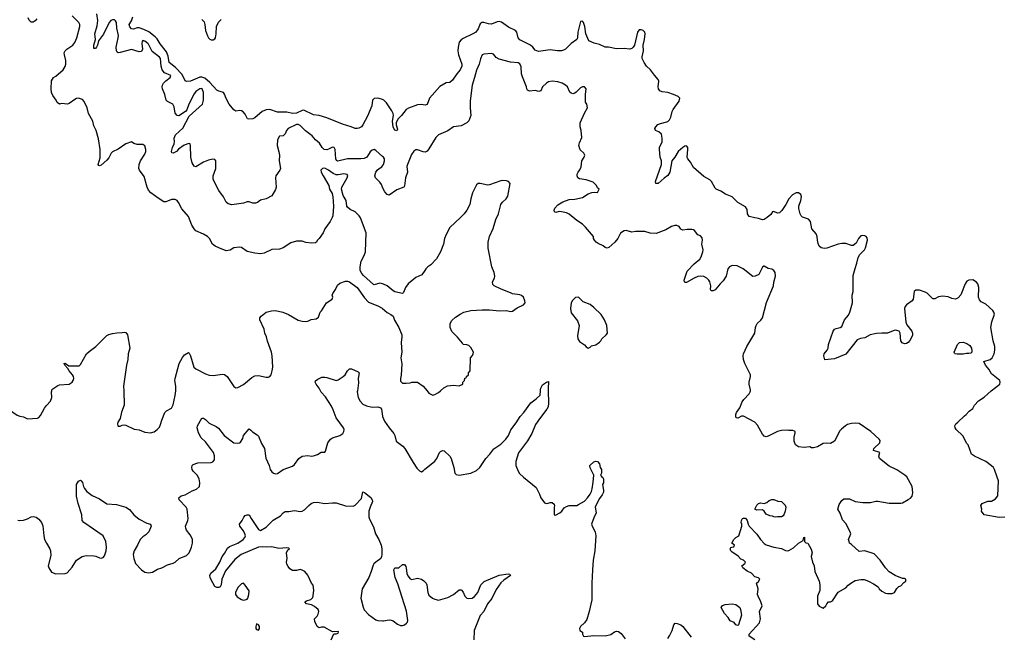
# Model space of a CAD drawing. Header units: inches. Extents: x 2293880 to 2522759, y 823965 to 1006879.
# Tile 142 of 256: x 2376169 to 2386564, y 947407 to 953921. Entities that reach past the tile are written whole.
import ezdxf

# ---------------------------------------------------------------- set-up
doc = ezdxf.new("R2010")
doc.units = ezdxf.units.IN
doc.header["$MEASUREMENT"] = 0
for name, color, linetype in [('C3974', 7, 'Continuous'), ('C3975', 7, 'Continuous'), ('C3984', 7, 'Continuous'), ('C3985', 7, 'Continuous')]:
    doc.layers.add(name, color=color, linetype=linetype)

msp = doc.modelspace()

# ---------------------------------------------------------------- linework, layer by layer
at = {"layer": 'C3974', "color": 5}
for points, elevation in [([(2376056, 950000), (2376037, 949963), (2376012, 949930), (2376050, 949806), (2376143, 949743), (2376170, 949731), (2376210, 949726), (2376250, 949706), (2376355, 949710), (2376370, 949719), (2376390, 949741), (2376430, 949818), (2376450, 949845), (2376495, 949890), (2376509, 949930), (2376504, 949990), (2376507, 950000)], 180), ([(2376150, 948635), (2376170, 948630), (2376210, 948634), (2376252, 948648), (2376290, 948668), (2376313, 948673), (2376344, 948664), (2376370, 948644), (2376398, 948610), (2376413, 948573), (2376422, 948470), (2376431, 948431), (2376450, 948390), (2376488, 948330), (2376494, 948310), (2376498, 948262), (2376471, 948151), (2376475, 948130), (2376505, 948085), (2376550, 948067), (2376650, 948070), (2376670, 948079), (2376722, 948138), (2376770, 948213), (2376829, 948250), (2376870, 948259), (2376950, 948256), (2376973, 948253), (2377010, 948235), (2377030, 948233), (2377050, 948240), (2377063, 948256), (2377082, 948310), (2377084, 948350), (2377079, 948410), (2377050, 948470), (2376847, 948610), (2376828, 948630), (2376823, 948690), (2376786, 948810), (2376770, 948886), (2376767, 948993), (2376770, 949012), (2376790, 949045), (2376810, 949058), (2376818, 949050), (2376830, 949032), (2376842, 948990), (2376853, 948970), (2376878, 948938), (2376933, 948893), (2377010, 948858), (2377090, 948806), (2377190, 948799), (2377290, 948770), (2377327, 948747), (2377373, 948690), (2377430, 948646), (2377510, 948604), (2377551, 948590), (2377556, 948570), (2377531, 948510), (2377502, 948478), (2377470, 948457), (2377442, 948430), (2377414, 948370), (2377377, 948310), (2377368, 948270), (2377373, 948230), (2377390, 948176), (2377456, 948110), (2377490, 948085), (2377510, 948080), (2377530, 948077), (2377570, 948084), (2377625, 948115), (2377670, 948130), (2377730, 948162), (2377790, 948179), (2377810, 948190), (2377852, 948228), (2377930, 948259), (2377958, 948290), (2377984, 948350), (2377994, 948390), (2377992, 948432), (2377970, 948478), (2377930, 948530), (2377922, 948550), (2377920, 948570), (2377944, 948630), (2377946, 948650), (2377937, 948750), (2377927, 948770), (2377853, 948850), (2377850, 948870), (2377875, 948890), (2377917, 948903), (2377990, 948944), (2378037, 948963), (2378066, 948990), (2378070, 949030), (2378063, 949070), (2378041, 949110), (2378001, 949150), (2377989, 949170), (2377985, 949190), (2377989, 949211), (2377999, 949221), (2378050, 949238), (2378190, 949242), (2378209, 949251), (2378225, 949270), (2378225, 949315), (2378216, 949350), (2378130, 949461), (2378084, 949504), (2378056, 949556), (2378042, 949610), (2378045, 949630), (2378090, 949710), (2378110, 949711), (2378130, 949698), (2378170, 949658), (2378244, 949624), (2378267, 949607), (2378326, 949530), (2378430, 949451), (2378472, 949448), (2378489, 949451), (2378501, 949459), (2378523, 949497), (2378533, 949530), (2378590, 949598), (2378610, 949585), (2378626, 949566), (2378677, 949537), (2378690, 949521), (2378723, 949443), (2378753, 949390), (2378768, 949290), (2378804, 949210), (2378813, 949170), (2378830, 949145), (2378850, 949131), (2378870, 949124), (2378890, 949127), (2378951, 949169), (2379050, 949205), (2379070, 949223), (2379116, 949284), (2379150, 949311), (2379210, 949317), (2379250, 949311), (2379270, 949312), (2379312, 949328), (2379350, 949351), (2379390, 949352), (2379397, 949363), (2379422, 949450), (2379450, 949488), (2379470, 949502), (2379550, 949528), (2379580, 949550), (2379591, 949570), (2379593, 949590), (2379588, 949610), (2379510, 949715), (2379479, 949799), (2379459, 949839), (2379396, 949936), (2379350, 949987), (2379344, 950000)], 160), ([(2377267, 950000), (2377271, 949849), (2377244, 949776), (2377231, 949709), (2377206, 949670), (2377201, 949650), (2377206, 949630), (2377210, 949626), (2377230, 949626), (2377250, 949638), (2377270, 949641), (2377290, 949636), (2377377, 949597), (2377430, 949588), (2377490, 949565), (2377550, 949558), (2377590, 949568), (2377619, 949590), (2377644, 949616), (2377657, 949643), (2377670, 949690), (2377701, 949770), (2377719, 949790), (2377770, 949818), (2377790, 949851), (2377811, 949951), (2377816, 950000)], 180), ([(2379735, 950000), (2379733, 949990), (2379741, 949930), (2379762, 949890), (2379790, 949861), (2379830, 949841), (2379890, 949829), (2379950, 949830), (2379970, 949825), (2379979, 949819), (2379987, 949807), (2380000, 949732)], 160), ([(2379458, 947370), (2379487, 947433), (2379510, 947434), (2379530, 947442), (2379533, 947453), (2379530, 947458), (2379470, 947455), (2379382, 947502), (2379355, 947505), (2379330, 947498), (2379308, 947510), (2379283, 947563), (2379281, 947590), (2379310, 947621), (2379319, 947641), (2379326, 947670), (2379321, 947690), (2379282, 947722), (2379250, 947738), (2379198, 947750), (2379178, 947770), (2379198, 947782), (2379243, 947797), (2379262, 947818), (2379267, 947833), (2379273, 947893), (2379266, 947946), (2379249, 947969), (2379210, 948053), (2379179, 948090), (2379150, 948107), (2379130, 948112), (2379090, 948101), (2379050, 948101), (2379020, 948120), (2379003, 948143), (2378990, 948170), (2378987, 948190), (2378992, 948230), (2378985, 948290), (2379001, 948319), (2379018, 948330), (2379010, 948338), (2378990, 948342), (2378904, 948336), (2378830, 948354), (2378771, 948349), (2378730, 948352), (2378690, 948350), (2378508, 948272), (2378440, 948220), (2378343, 948097), (2378304, 948010), (2378296, 947950), (2378284, 947930), (2378270, 947921), (2378250, 947922), (2378230, 947934), (2378185, 948010), (2378178, 948030), (2378177, 948050), (2378187, 948073), (2378241, 948119), (2378282, 948190), (2378305, 948250), (2378330, 948282), (2378361, 948339), (2378384, 948356), (2378470, 948390), (2378528, 948430), (2378546, 948450), (2378551, 948470), (2378546, 948490), (2378530, 948521), (2378492, 948570), (2378490, 948590), (2378516, 948630), (2378534, 948666), (2378550, 948683), (2378570, 948691), (2378591, 948691), (2378613, 948650), (2378690, 948535), (2378710, 948525), (2378770, 948560), (2378845, 948635), (2378921, 948679), (2378950, 948711), (2378970, 948725), (2379010, 948725), (2379070, 948735), (2379130, 948724), (2379150, 948729), (2379176, 948744), (2379221, 948790), (2379247, 948810), (2379270, 948820), (2379310, 948825), (2379390, 948810), (2379470, 948818), (2379510, 948816), (2379610, 948787), (2379690, 948781), (2379710, 948794), (2379776, 948864), (2379790, 948932), (2379810, 948926), (2379875, 948875), (2379890, 948850), (2379893, 948830), (2379868, 948772), (2379856, 948730), (2379854, 948670), (2379863, 948643), (2379905, 948565), (2379926, 948490), (2379960, 948430), (2379986, 948370), (2379992, 948330), (2379993, 948270), (2379990, 948250), (2379982, 948230), (2379929, 948190), (2379909, 948171), (2379902, 948158), (2379881, 948090), (2379854, 948030), (2379785, 947910), (2379772, 947810), (2379796, 947716), (2379807, 947687), (2379850, 947639), (2379930, 947580), (2379950, 947574), (2380000, 947571)], 140)]:
    msp.add_lwpolyline(points, dxfattribs=dict(at, elevation=elevation))
at = {"layer": 'C3974', "color": 5, "elevation": 160}
for points in [[(2378530, 947969), (2378510, 947961), (2378470, 947924), (2378448, 947870), (2378448, 947850), (2378464, 947824), (2378510, 947797), (2378530, 947790), (2378549, 947791), (2378570, 947801), (2378578, 947810), (2378589, 947849), (2378590, 947886), (2378549, 947949)], [(2378670, 947538), (2378661, 947510), (2378661, 947490), (2378670, 947478), (2378690, 947472), (2378702, 947490), (2378699, 947510), (2378690, 947528)]]:
    msp.add_lwpolyline(points, close=True, dxfattribs=at)
at = {"layer": 'C3975', "color": 5}
for points, elevation in [([(2380000, 952477), (2379930, 952538), (2379910, 952548), (2379890, 952544), (2379870, 952525), (2379835, 952470), (2379806, 952454), (2379770, 952450), (2379630, 952450), (2379528, 952428), (2379515, 952435), (2379505, 952450), (2379499, 952550), (2379490, 952571), (2379470, 952574), (2379430, 952552), (2379410, 952545), (2379384, 952550), (2379361, 952570), (2379335, 952615), (2379290, 952653), (2379255, 952695), (2379187, 952747), (2379130, 952802), (2379110, 952812), (2379090, 952812), (2379004, 952770), (2378987, 952750), (2378970, 952716), (2378950, 952693), (2378910, 952689), (2378890, 952650), (2378887, 952593), (2378906, 952526), (2378910, 952490), (2378908, 952430), (2378922, 952350), (2378916, 952330), (2378873, 952270), (2378868, 952250), (2378878, 952150), (2378870, 952126), (2378830, 952061), (2378770, 952029), (2378710, 952013), (2378679, 951990), (2378658, 951982), (2378630, 951982), (2378590, 951996), (2378570, 951998), (2378530, 951983), (2378410, 951964), (2378370, 951976), (2378350, 951994), (2378321, 952050), (2378270, 952116), (2378212, 952232), (2378211, 952270), (2378241, 952350), (2378238, 952390), (2378241, 952430), (2378230, 952443), (2378208, 952448), (2378162, 952438), (2378110, 952414), (2378030, 952366), (2378010, 952372), (2377990, 952409), (2377976, 952470), (2377972, 952592), (2377968, 952608), (2377954, 952614), (2377906, 952594), (2377847, 952553), (2377825, 952530), (2377790, 952510), (2377776, 952516), (2377770, 952529), (2377781, 952570), (2377798, 952610), (2377802, 952630), (2377800, 952670), (2377815, 952705), (2377890, 952775), (2377958, 952901), (2378099, 953030), (2378111, 953070), (2378108, 953150), (2378096, 953190), (2378090, 953194), (2378070, 953192), (2378030, 953162), (2378010, 953136), (2377954, 953030), (2377932, 952968), (2377919, 952950), (2377850, 952905), (2377830, 952909), (2377810, 952935), (2377801, 953001), (2377787, 953027), (2377730, 953057), (2377716, 953070), (2377702, 953130), (2377678, 953190), (2377674, 953210), (2377677, 953230), (2377688, 953250), (2377710, 953275), (2377757, 953310), (2377765, 953330), (2377699, 953359), (2377672, 953390), (2377661, 953430), (2377654, 953510), (2377646, 953526), (2377566, 953586), (2377530, 953661), (2377522, 953670), (2377490, 953695), (2377470, 953700), (2377460, 953690), (2377458, 953670), (2377465, 953610), (2377454, 953586), (2377430, 953582), (2377350, 953606), (2377230, 953575), (2377210, 953572), (2377199, 953579), (2377190, 953593), (2377186, 953630), (2377210, 953730), (2377212, 953752), (2377195, 953830), (2377191, 953891), (2377180, 953910), (2377170, 953919), (2377150, 953919), (2377130, 953911), (2377112, 953890), (2377053, 953767), (2377001, 953699), (2376991, 953650), (2376980, 953630), (2376970, 953615), (2376950, 953615), (2376950, 953650), (2376970, 953710), (2376961, 953770), (2376985, 953855), (2376992, 953912), (2376983, 953983)], 160), ([(2376351, 953929), (2376333, 953907), (2376310, 953893), (2376290, 953894), (2376281, 953901), (2376270, 953914), (2376259, 953939)], 180), ([(2380000, 951129), (2379970, 951136), (2379910, 951121), (2379904, 951124), (2379799, 951219), (2379780, 951240), (2379764, 951270), (2379763, 951310), (2379773, 951370), (2379807, 951430), (2379821, 951470), (2379825, 951670), (2379767, 951827), (2379754, 951850), (2379710, 951890), (2379657, 951917), (2379630, 951939), (2379624, 951950), (2379614, 952010), (2379584, 952064), (2379567, 952130), (2379569, 952150), (2379627, 952250), (2379634, 952274), (2379625, 952285), (2379590, 952293), (2379530, 952281), (2379510, 952282), (2379477, 952297), (2379430, 952330), (2379390, 952351), (2379365, 952350), (2379348, 952332), (2379353, 952310), (2379373, 952270), (2379431, 952170), (2379441, 952130), (2379466, 952086), (2379476, 952050), (2379482, 951950), (2379473, 951850), (2379468, 951830), (2379447, 951790), (2379390, 951710), (2379371, 951669), (2379330, 951608), (2379311, 951589), (2379302, 951570), (2379290, 951562), (2379250, 951559), (2379190, 951566), (2379150, 951581), (2379090, 951581), (2379030, 951565), (2378950, 951510), (2378910, 951498), (2378830, 951492), (2378750, 951456), (2378710, 951446), (2378650, 951454), (2378570, 951472), (2378510, 951514), (2378490, 951517), (2378430, 951510), (2378390, 951487), (2378350, 951480), (2378270, 951510), (2378232, 951530), (2378203, 951550), (2378171, 951610), (2378150, 951630), (2378110, 951656), (2378030, 951690), (2378010, 951712), (2377986, 951750), (2377950, 951842), (2377882, 951922), (2377846, 951990), (2377830, 952012), (2377810, 952022), (2377770, 952022), (2377730, 952003), (2377710, 951997), (2377690, 951998), (2377630, 952035), (2377554, 952090), (2377530, 952121), (2377516, 952150), (2377483, 952263), (2377434, 952330), (2377425, 952350), (2377429, 952390), (2377445, 952430), (2377490, 952499), (2377502, 952530), (2377502, 952550), (2377490, 952589), (2377470, 952604), (2377410, 952604), (2377374, 952614), (2377350, 952629), (2377290, 952610), (2377210, 952552), (2377150, 952525), (2377133, 952510), (2377110, 952461), (2377090, 952436), (2377030, 952384), (2377010, 952378), (2377002, 952382), (2376998, 952390), (2377019, 952461), (2377020, 952550), (2377002, 952662), (2376976, 952750), (2376950, 952799), (2376941, 952850), (2376894, 952930), (2376880, 952990), (2376850, 953056), (2376830, 953076), (2376790, 953090), (2376770, 953087), (2376750, 953078), (2376690, 953036), (2376672, 953030), (2376610, 953034), (2376590, 953029), (2376566, 953046), (2376555, 953070), (2376519, 953119), (2376505, 953150), (2376501, 953190), (2376505, 953275), (2376525, 953310), (2376550, 953324), (2376629, 953391), (2376650, 953428), (2376655, 953450), (2376656, 953490), (2376640, 953550), (2376638, 953570), (2376648, 953590), (2376668, 953610), (2376728, 953652), (2376750, 953680), (2376773, 953730), (2376803, 953850), (2376802, 953870), (2376792, 953892), (2376721, 953961)], 180), ([(2380000, 953076), (2379990, 953081), (2379949, 953091), (2379911, 953089), (2379892, 953070), (2379885, 953010), (2379840, 952900), (2379792, 952810), (2379776, 952790), (2379750, 952774), (2379730, 952770), (2379710, 952771), (2379669, 952790), (2379576, 952816), (2379410, 952883), (2379330, 952908), (2379270, 952915), (2379170, 952966), (2379150, 952962), (2379090, 952933), (2379050, 952930), (2378990, 952943), (2378890, 952945), (2378810, 952971), (2378772, 952968), (2378730, 952950), (2378650, 952884), (2378630, 952873), (2378589, 952869), (2378575, 952875), (2378550, 952922), (2378529, 952949), (2378510, 952959), (2378490, 952961), (2378450, 952954), (2378430, 952969), (2378379, 953030), (2378347, 953087), (2378330, 953134), (2378319, 953150), (2378310, 953156), (2378270, 953164), (2378250, 953175), (2378176, 953256), (2378122, 953302), (2378090, 953315), (2378070, 953312), (2377972, 953272), (2377930, 953268), (2377915, 953275), (2377883, 953343), (2377815, 953415), (2377748, 953468), (2377735, 953535), (2377720, 953580), (2377650, 953666), (2377619, 953719), (2377600, 953740), (2377533, 953793), (2377478, 953818), (2377430, 953834), (2377410, 953835), (2377370, 953819), (2377350, 953823), (2377330, 953847), (2377326, 953870), (2377349, 953910), (2377362, 953950)], 140), ([(2378090, 953922), (2378117, 953897), (2378124, 953870), (2378130, 953805), (2378150, 953751), (2378162, 953730), (2378176, 953716), (2378190, 953707), (2378210, 953707), (2378230, 953720), (2378236, 953730), (2378244, 953770), (2378246, 953850), (2378267, 953893), (2378297, 953923)], 140), ([(2380000, 952153), (2379990, 952179), (2379970, 952206), (2379925, 952250), (2379918, 952270), (2379930, 952310), (2379942, 952330), (2379964, 952350), (2379993, 952367), (2380000, 952377)], 160), ([(2377816, 950000), (2377817, 950003), (2377817, 950050), (2377807, 950110), (2377809, 950130), (2377854, 950290), (2377887, 950353), (2377910, 950380), (2377950, 950405), (2377959, 950399), (2377973, 950370), (2378007, 950250), (2378030, 950233), (2378130, 950178), (2378170, 950167), (2378210, 950163), (2378310, 950176), (2378330, 950171), (2378359, 950150), (2378430, 950046), (2378450, 950031), (2378470, 950035), (2378530, 950067), (2378620, 950140), (2378650, 950157), (2378690, 950161), (2378770, 950143), (2378797, 950143), (2378810, 950151), (2378824, 950170), (2378835, 950210), (2378840, 950250), (2378835, 950370), (2378827, 950410), (2378785, 950525), (2378775, 950570), (2378757, 950610), (2378748, 950650), (2378704, 950750), (2378705, 950770), (2378717, 950790), (2378770, 950830), (2378826, 950846), (2378870, 950849), (2378946, 950830), (2379006, 950806), (2379110, 950748), (2379150, 950735), (2379190, 950731), (2379210, 950735), (2379247, 950753), (2379300, 950760), (2379322, 950778), (2379342, 950830), (2379356, 950844), (2379409, 950930), (2379469, 950970), (2379475, 950990), (2379469, 951010), (2379474, 951030), (2379502, 951070), (2379525, 951115), (2379550, 951138), (2379610, 951158), (2379630, 951158), (2379651, 951151), (2379732, 951090), (2379810, 950982), (2379850, 950938), (2379950, 950897), (2379994, 950874), (2380000, 950869)], 180), ([(2376507, 950000), (2376509, 950010), (2376518, 950022), (2376570, 950058), (2376590, 950065), (2376690, 950071), (2376722, 950090), (2376734, 950110), (2376739, 950130), (2376737, 950150), (2376725, 950170), (2376690, 950210), (2376677, 950237), (2376644, 950270), (2376638, 950290), (2376650, 950293), (2376686, 950266), (2376703, 950263), (2376795, 950265), (2376810, 950278), (2376873, 950390), (2376903, 950417), (2376973, 950467), (2377090, 950583), (2377110, 950595), (2377150, 950607), (2377194, 950614), (2377250, 950615), (2377270, 950621), (2377290, 950615), (2377307, 950590), (2377333, 950450), (2377313, 950390), (2377311, 950330), (2377296, 950270), (2377265, 950050), (2377267, 950000)], 180), ([(2379344, 950000), (2379330, 950030), (2379297, 950070), (2379289, 950091), (2379293, 950107), (2379315, 950125), (2379357, 950143), (2379390, 950144), (2379410, 950140), (2379510, 950110), (2379530, 950115), (2379585, 950150), (2379605, 950170), (2379630, 950211), (2379650, 950231), (2379671, 950231), (2379741, 950201), (2379751, 950191), (2379742, 950130), (2379746, 950086), (2379735, 950000)], 160)]:
    msp.add_lwpolyline(points, dxfattribs=dict(at, elevation=elevation))
at = {"layer": 'C3984', "color": 5}
for points, elevation in [([(2380000, 949732), (2380000, 949730), (2380019, 949679), (2380068, 949608), (2380119, 949550), (2380130, 949530), (2380145, 949470), (2380214, 949414), (2380234, 949390), (2380322, 949242), (2380363, 949183), (2380390, 949155), (2380410, 949146), (2380430, 949156), (2380446, 949174), (2380496, 949210), (2380550, 949257), (2380574, 949286), (2380602, 949350), (2380610, 949361), (2380631, 949371), (2380650, 949367), (2380710, 949310), (2380724, 949284), (2380752, 949190), (2380762, 949130), (2380776, 949116), (2380809, 949109), (2380930, 949130), (2380990, 949158), (2381028, 949190), (2381090, 949285), (2381134, 949330), (2381173, 949387), (2381250, 949438), (2381301, 949490), (2381328, 949530), (2381353, 949587), (2381410, 949662), (2381451, 949729), (2381490, 949773), (2381566, 949874), (2381623, 949917), (2381664, 949956), (2381666, 950000)], 160), ([(2380471, 950000), (2380490, 949976), (2380530, 949956), (2380550, 949961), (2380590, 949983), (2380610, 950000)], 180), ([(2381749, 950000), (2381753, 949870), (2381747, 949830), (2381735, 949805), (2381656, 949704), (2381616, 949644), (2381575, 949550), (2381530, 949472), (2381434, 949346), (2381406, 949254), (2381406, 949210), (2381430, 949151), (2381447, 949127), (2381487, 949087), (2381620, 948980), (2381657, 948910), (2381671, 948870), (2381710, 948818), (2381730, 948811), (2381748, 948812), (2381770, 948822), (2381790, 948822), (2381810, 948802), (2381816, 948790), (2381811, 948769), (2381812, 948692), (2381827, 948687), (2381870, 948711), (2381892, 948730), (2381917, 948763), (2381941, 948779), (2381970, 948789), (2382050, 948790), (2382070, 948798), (2382130, 948833), (2382164, 948870), (2382192, 948910), (2382204, 948936), (2382214, 948966), (2382224, 949036), (2382229, 949110), (2382190, 949186), (2382188, 949210), (2382229, 949251), (2382250, 949258), (2382270, 949252), (2382291, 949230), (2382298, 949190), (2382311, 949170), (2382311, 949129), (2382302, 949110), (2382310, 949094), (2382324, 949084), (2382331, 949070), (2382331, 949030), (2382323, 949010), (2382333, 948950), (2382331, 948930), (2382318, 948902), (2382290, 948862), (2382250, 948788), (2382245, 948770), (2382255, 948710), (2382230, 948658), (2382207, 948590), (2382213, 948570), (2382245, 948510), (2382253, 948470), (2382241, 948310), (2382222, 948210), (2382215, 948110), (2382208, 947970), (2382208, 947792), (2382182, 947670), (2382155, 947585), (2382132, 947548), (2382088, 947510), (2382078, 947490), (2382082, 947470), (2382112, 947450), (2382112, 947430), (2382122, 947410), (2382130, 947406), (2382230, 947415), (2382351, 947411), (2382410, 947426), (2382450, 947453), (2382470, 947460), (2382490, 947459), (2382518, 947438), (2382560, 947380)], 160), ([(2383929, 947370), (2383869, 947410), (2383869, 947430), (2383979, 947550), (2383989, 947590), (2383979, 947670), (2384008, 947730), (2383995, 947770), (2383964, 947830), (2383959, 947850), (2383967, 947910), (2383949, 947970), (2383970, 947986), (2383983, 948010), (2383970, 948025), (2383930, 948037), (2383894, 948074), (2383850, 948096), (2383804, 948130), (2383794, 948150), (2383825, 948175), (2383833, 948190), (2383809, 948210), (2383783, 948223), (2383753, 948253), (2383719, 948279), (2383690, 948295), (2383675, 948310), (2383669, 948330), (2383676, 948344), (2383686, 948350), (2383710, 948354), (2383714, 948370), (2383688, 948390), (2383709, 948430), (2383730, 948451), (2383762, 948470), (2383794, 948570), (2383793, 948590), (2383786, 948610), (2383789, 948631), (2383799, 948650), (2383810, 948656), (2383830, 948654), (2383842, 948642), (2383850, 948630), (2383861, 948590), (2383871, 948570), (2383950, 948485), (2383991, 948430), (2384030, 948387), (2384050, 948375), (2384130, 948347), (2384210, 948335), (2384254, 948314), (2384270, 948311), (2384290, 948315), (2384337, 948343), (2384390, 948391), (2384442, 948418), (2384448, 948450), (2384453, 948453), (2384454, 948410), (2384470, 948394), (2384491, 948391), (2384526, 948326), (2384536, 948290), (2384526, 948250), (2384539, 948190), (2384555, 948150), (2384563, 948090), (2384611, 947990), (2384618, 947950), (2384618, 947890), (2384592, 947830), (2384592, 947750), (2384610, 947725), (2384650, 947705), (2384678, 947730), (2384689, 947751), (2384709, 947771), (2384730, 947772), (2384750, 947782), (2384810, 947872), (2384890, 947918), (2384914, 947946), (2384942, 947970), (2384990, 947995), (2385050, 948007), (2385086, 948006), (2385131, 947991), (2385183, 947963), (2385231, 947931), (2385242, 947910), (2385270, 947885), (2385310, 947862), (2385330, 947858), (2385380, 947860), (2385406, 947870), (2385429, 947911), (2385450, 947932), (2385470, 947942), (2385503, 947977), (2385526, 947990), (2385526, 948010), (2385510, 948018), (2385490, 948018), (2385410, 948049), (2385349, 948089), (2385309, 948130), (2385253, 948210), (2385190, 948277), (2385090, 948309), (2385030, 948302), (2384950, 948378), (2384928, 948390), (2384927, 948407), (2384918, 948430), (2384942, 948490), (2384938, 948510), (2384890, 948598), (2384857, 948637), (2384830, 948708), (2384805, 948750), (2384821, 948799), (2384850, 948842), (2384870, 948858), (2384930, 948858), (2384990, 948831), (2385070, 948819), (2385150, 948821), (2385206, 948834), (2385230, 948835), (2385350, 948815), (2385470, 948814), (2385490, 948818), (2385550, 948851), (2385573, 948867), (2385591, 948889), (2385597, 948923), (2385592, 948990), (2385534, 949090), (2385513, 949110), (2385430, 949167), (2385350, 949206), (2385245, 949285), (2385238, 949310), (2385249, 949350), (2385183, 949370), (2385188, 949390), (2385250, 949450), (2385254, 949474), (2385242, 949490), (2385155, 949570), (2385030, 949654), (2384990, 949660), (2384950, 949655), (2384910, 949644), (2384889, 949631), (2384844, 949596), (2384825, 949575), (2384790, 949499), (2384770, 949469), (2384730, 949444), (2384690, 949449), (2384650, 949445), (2384590, 949409), (2384550, 949399), (2384530, 949399), (2384510, 949407), (2384450, 949401), (2384390, 949407), (2384359, 949430), (2384344, 949470), (2384344, 949510), (2384355, 949555), (2384355, 949570), (2384350, 949575), (2384330, 949581), (2384290, 949581), (2384270, 949586), (2384210, 949581), (2384168, 949572), (2384070, 949522), (2384050, 949516), (2384030, 949520), (2384010, 949542), (2383957, 949637), (2383929, 949669), (2383810, 949733), (2383789, 949731), (2383750, 949712), (2383736, 949716), (2383730, 949722), (2383730, 949750), (2383736, 949770), (2383770, 949822), (2383796, 949884), (2383815, 949910), (2383870, 949970), (2383882, 949990), (2383884, 950000)], 160), ([(2386570, 948666), (2386510, 948663), (2386353, 948690), (2386324, 948730), (2386325, 948750), (2386317, 948790), (2386329, 948810), (2386390, 948834), (2386430, 948836), (2386470, 948858), (2386494, 948890), (2386502, 949050), (2386489, 949089), (2386459, 949170), (2386449, 949190), (2386429, 949209), (2386370, 949253), (2386249, 949310), (2386219, 949330), (2386183, 949430), (2386170, 949445), (2386126, 949526), (2386057, 949590), (2386045, 949610), (2386043, 949630), (2386053, 949650), (2386073, 949670), (2386143, 949737), (2386162, 949750), (2386194, 949786), (2386230, 949812), (2386249, 949850), (2386290, 949894), (2386350, 949934), (2386389, 949970), (2386427, 950000)], 140), ([(2380000, 947571), (2380010, 947570), (2380070, 947580), (2380090, 947578), (2380110, 947570), (2380156, 947536), (2380190, 947522), (2380210, 947522), (2380230, 947530), (2380254, 947546), (2380262, 947558), (2380267, 947573), (2380254, 947674), (2380160, 947960), (2380132, 948030), (2380119, 948110), (2380130, 948132), (2380170, 948132), (2380210, 948165), (2380230, 948166), (2380244, 948144), (2380250, 948130), (2380255, 948070), (2380265, 948045), (2380290, 948015), (2380310, 948007), (2380370, 948023), (2380410, 948010), (2380434, 947994), (2380459, 947970), (2380467, 947950), (2380476, 947870), (2380490, 947843), (2380528, 947810), (2380550, 947798), (2380590, 947789), (2380690, 947817), (2380750, 947849), (2380810, 947898), (2380830, 947898), (2380834, 947894), (2380850, 947874), (2380869, 947830), (2380890, 947810), (2380910, 947805), (2380946, 947810), (2380970, 947828), (2381007, 947870), (2381039, 947950), (2381074, 947986), (2381230, 948054), (2381327, 948067), (2381345, 948065), (2381351, 948050), (2381281, 947999), (2381250, 947971), (2381198, 947902), (2381152, 947808), (2381107, 947750), (2381068, 947670), (2381030, 947627), (2380966, 947470), (2380964, 947370)], 140), ([(2383010, 947383), (2383030, 947411), (2383056, 947470), (2383074, 947530), (2383090, 947546), (2383110, 947543), (2383150, 947527), (2383170, 947510), (2383257, 947397)], 160)]:
    msp.add_lwpolyline(points, dxfattribs=dict(at, elevation=elevation))
at = {"layer": 'C3984', "color": 5, "elevation": 160}
for points in [[(2384150, 948664), (2384130, 948669), (2384117, 948677), (2384090, 948681), (2384050, 948699), (2384029, 948729), (2384010, 948744), (2383950, 948739), (2383929, 948750), (2383950, 948791), (2383970, 948811), (2383990, 948817), (2384030, 948811), (2384058, 948822), (2384080, 948840), (2384110, 948851), (2384130, 948851), (2384173, 948833), (2384210, 948832), (2384251, 948791), (2384258, 948770), (2384251, 948730), (2384238, 948690), (2384230, 948678), (2384210, 948669), (2384170, 948669)], [(2383750, 947522), (2383730, 947529), (2383713, 947553), (2383669, 947570), (2383647, 947607), (2383610, 947649), (2383575, 947710), (2383590, 947732), (2383616, 947744), (2383690, 947751), (2383730, 947742), (2383772, 947712), (2383780, 947690), (2383788, 947630), (2383756, 947530)]]:
    msp.add_lwpolyline(points, close=True, dxfattribs=at)
at = {"layer": 'C3985', "color": 5}
for points, elevation in [([(2386427, 950000), (2386515, 950070), (2386522, 950090), (2386518, 950110), (2386430, 950179), (2386399, 950230), (2386366, 950270), (2386348, 950310), (2386413, 950330), (2386437, 950350), (2386457, 950390), (2386464, 950430), (2386464, 950470), (2386445, 950530), (2386422, 950670), (2386432, 950728), (2386459, 950810), (2386455, 950830), (2386444, 950850), (2386370, 950915), (2386321, 950941), (2386302, 950962), (2386293, 950990), (2386296, 951090), (2386284, 951130), (2386270, 951147), (2386230, 951172), (2386190, 951170), (2386170, 951159), (2386150, 951132), (2386106, 951014), (2386077, 950983), (2386050, 950970), (2386010, 950976), (2385970, 950992), (2385910, 951000), (2385870, 950994), (2385830, 950971), (2385810, 950973), (2385750, 951032), (2385730, 951044), (2385670, 951063), (2385630, 951064), (2385611, 951049), (2385600, 950970), (2385590, 950950), (2385530, 950907), (2385518, 950890), (2385512, 950870), (2385524, 950724), (2385536, 950696), (2385587, 950630), (2385595, 950610), (2385594, 950586), (2385568, 950532), (2385550, 950509), (2385530, 950499), (2385510, 950497), (2385487, 950507), (2385473, 950530), (2385465, 950610), (2385454, 950630), (2385430, 950638), (2385410, 950640), (2385390, 950635), (2385330, 950610), (2385270, 950611), (2385214, 950606), (2385149, 950591), (2385090, 950560), (2385046, 950554), (2385010, 950538), (2384890, 950389), (2384770, 950339), (2384669, 950329), (2384657, 950370), (2384663, 950390), (2384693, 950430), (2384703, 950450), (2384709, 950491), (2384756, 950630), (2384770, 950650), (2384790, 950660), (2384831, 950669), (2384850, 950679), (2384876, 950750), (2384919, 950801), (2384932, 950830), (2384961, 950930), (2384957, 951010), (2384967, 951050), (2384970, 951218), (2384988, 951292), (2385008, 951350), (2385020, 951410), (2385040, 951440), (2385089, 951490), (2385099, 951510), (2385119, 951590), (2385115, 951615), (2385104, 951630), (2385090, 951638), (2385070, 951641), (2385050, 951636), (2385024, 951610), (2385000, 951560), (2384970, 951536), (2384950, 951536), (2384890, 951557), (2384850, 951558), (2384810, 951551), (2384690, 951508), (2384665, 951505), (2384629, 951510), (2384610, 951530), (2384598, 951558), (2384590, 951590), (2384588, 951630), (2384578, 951658), (2384532, 951712), (2384517, 951790), (2384495, 951815), (2384435, 951835), (2384420, 951850), (2384408, 951870), (2384395, 951925), (2384394, 951950), (2384415, 952010), (2384423, 952050), (2384415, 952075), (2384390, 952091), (2384365, 952090), (2384328, 952070), (2384290, 952029), (2384258, 951970), (2384216, 951904), (2384190, 951879), (2384170, 951877), (2384130, 951896), (2384118, 951890), (2384098, 951862), (2384062, 951830), (2384030, 951810), (2384010, 951807), (2383970, 951822), (2383930, 951826), (2383870, 951842), (2383853, 951870), (2383850, 951914), (2383830, 951944), (2383750, 951989), (2383690, 952050), (2383619, 952079), (2383570, 952110), (2383523, 952130), (2383510, 952141), (2383472, 952210), (2383455, 952230), (2383390, 952265), (2383281, 952361), (2383250, 952416), (2383221, 952450), (2383214, 952470), (2383224, 952550), (2383221, 952570), (2383210, 952589), (2383190, 952583), (2383170, 952569), (2383122, 952530), (2383086, 952470), (2383053, 952430), (2383031, 952310), (2383010, 952276), (2382972, 952248), (2382910, 952190), (2382884, 952190), (2382881, 952210), (2382943, 952390), (2382944, 952430), (2382932, 952470), (2382922, 952550), (2382924, 952570), (2382950, 952630), (2382950, 952670), (2382943, 952710), (2382916, 952736), (2382883, 952750), (2382874, 952770), (2382884, 952790), (2382907, 952813), (2382935, 952825), (2383000, 952840), (2383013, 952847), (2383030, 952864), (2383044, 952890), (2383059, 952950), (2383069, 952971), (2383130, 953059), (2383140, 953090), (2383121, 953110), (2383070, 953130), (2383010, 953150), (2382950, 953158), (2382926, 953170), (2382914, 953190), (2382910, 953210), (2382917, 953270), (2382911, 953290), (2382870, 953333), (2382830, 953390), (2382788, 953430), (2382760, 953470), (2382742, 953510), (2382741, 953530), (2382753, 953590), (2382750, 953650), (2382765, 953710), (2382771, 953770), (2382767, 953790), (2382750, 953805), (2382730, 953814), (2382710, 953812), (2382691, 953790), (2382659, 953650), (2382647, 953630), (2382630, 953618), (2382610, 953610), (2382550, 953618), (2382470, 953613), (2382386, 953630), (2382350, 953629), (2382290, 953659), (2382233, 953673), (2382176, 953696), (2382145, 953770), (2382135, 953850), (2382121, 953890), (2382110, 953904), (2382090, 953902), (2382063, 953790), (2382059, 953730), (2382051, 953710), (2381990, 953670), (2381930, 953610), (2381910, 953598), (2381888, 953592), (2381848, 953592), (2381770, 953601), (2381645, 953585), (2381610, 953599), (2381586, 953630), (2381560, 953650), (2381448, 953708), (2381431, 953730), (2381416, 953790), (2381405, 953805), (2381330, 953842), (2381255, 953895), (2381230, 953901), (2381210, 953898), (2381150, 953875), (2381117, 953877), (2381070, 953890), (2381047, 953890), (2381030, 953876), (2381010, 953825), (2380985, 953790), (2380954, 953770), (2380850, 953722), (2380830, 953708), (2380810, 953683), (2380797, 953630), (2380794, 953590), (2380801, 953550), (2380835, 953450), (2380836, 953430), (2380820, 953390), (2380783, 953350), (2380739, 953281), (2380710, 953256), (2380670, 953253), (2380606, 953214), (2380497, 953090), (2380470, 953025), (2380450, 953017), (2380406, 953026), (2380370, 953023), (2380274, 952986), (2380249, 952971), (2380200, 952910), (2380165, 952875), (2380151, 952850), (2380144, 952830), (2380144, 952810), (2380157, 952763), (2380150, 952748), (2380130, 952752), (2380110, 952784), (2380104, 952850), (2380114, 952910), (2380112, 952930), (2380099, 952959), (2380041, 953041), (2380012, 953070), (2380000, 953076)], 140), ([(2383884, 950000), (2383886, 950010), (2383870, 950070), (2383870, 950090), (2383886, 950150), (2383885, 950170), (2383823, 950290), (2383809, 950330), (2383806, 950370), (2383809, 950390), (2383846, 950470), (2383931, 950610), (2383938, 950670), (2383945, 950690), (2383956, 950710), (2383995, 950745), (2384010, 950770), (2384053, 950933), (2384127, 951110), (2384132, 951148), (2384149, 951210), (2384144, 951250), (2384130, 951273), (2384110, 951285), (2384070, 951294), (2384030, 951318), (2384024, 951316), (2384010, 951306), (2383971, 951230), (2383932, 951210), (2383910, 951209), (2383808, 951290), (2383742, 951322), (2383690, 951323), (2383664, 951310), (2383646, 951290), (2383626, 951210), (2383597, 951163), (2383563, 951130), (2383510, 951067), (2383490, 951056), (2383470, 951055), (2383463, 951070), (2383464, 951110), (2383454, 951150), (2383443, 951170), (2383423, 951190), (2383390, 951207), (2383352, 951212), (2383330, 951207), (2383289, 951191), (2383210, 951144), (2383190, 951146), (2383187, 951150), (2383185, 951170), (2383190, 951190), (2383216, 951264), (2383290, 951342), (2383350, 951390), (2383365, 951415), (2383380, 951470), (2383383, 951490), (2383372, 951550), (2383377, 951590), (2383375, 951615), (2383356, 951636), (2383330, 951649), (2383293, 951693), (2383281, 951701), (2383266, 951706), (2383214, 951706), (2383170, 951699), (2383149, 951709), (2383130, 951735), (2383105, 951745), (2383086, 951746), (2383050, 951737), (2382990, 951700), (2382890, 951661), (2382826, 951666), (2382770, 951684), (2382670, 951683), (2382630, 951676), (2382573, 951693), (2382550, 951690), (2382513, 951667), (2382482, 951610), (2382451, 951570), (2382390, 951513), (2382370, 951506), (2382350, 951514), (2382330, 951533), (2382276, 951556), (2382255, 951570), (2382238, 951590), (2382228, 951610), (2382226, 951630), (2382142, 951730), (2382110, 951759), (2382050, 951799), (2381970, 951867), (2381941, 951881), (2381888, 951892), (2381866, 951894), (2381830, 951883), (2381815, 951890), (2381813, 951910), (2381819, 951930), (2381850, 951964), (2381904, 951996), (2381970, 952022), (2382030, 952025), (2382110, 952041), (2382170, 952080), (2382210, 952095), (2382238, 952098), (2382270, 952094), (2382286, 952130), (2382270, 952146), (2382258, 952170), (2382224, 952204), (2382150, 952229), (2382078, 952238), (2382062, 952250), (2382055, 952270), (2382055, 952290), (2382064, 952310), (2382084, 952336), (2382095, 952365), (2382105, 952430), (2382129, 952470), (2382135, 952490), (2382124, 952510), (2382085, 952545), (2382072, 952590), (2382079, 952621), (2382103, 952677), (2382096, 952750), (2382086, 952790), (2382086, 952830), (2382130, 952932), (2382162, 952990), (2382158, 953030), (2382142, 953050), (2382143, 953130), (2382149, 953190), (2382130, 953212), (2382110, 953212), (2382090, 953201), (2382045, 953155), (2382030, 953144), (2382010, 953139), (2381990, 953143), (2381976, 953156), (2381952, 953210), (2381932, 953230), (2381895, 953250), (2381850, 953266), (2381790, 953273), (2381750, 953265), (2381729, 953251), (2381690, 953210), (2381670, 953169), (2381650, 953163), (2381610, 953172), (2381550, 953165), (2381530, 953175), (2381523, 953190), (2381519, 953210), (2381476, 953316), (2381468, 953350), (2381464, 953424), (2381450, 953454), (2381430, 953464), (2381350, 953472), (2381230, 953502), (2381200, 953520), (2381170, 953557), (2381150, 953563), (2381070, 953557), (2381050, 953549), (2381032, 953508), (2381019, 953450), (2380990, 953389), (2380972, 953310), (2380945, 953230), (2380925, 953065), (2380925, 952990), (2380932, 952910), (2380910, 952852), (2380888, 952830), (2380830, 952798), (2380750, 952790), (2380690, 952747), (2380590, 952705), (2380563, 952677), (2380490, 952558), (2380470, 952533), (2380456, 952524), (2380450, 952521), (2380430, 952524), (2380370, 952547), (2380350, 952546), (2380330, 952533), (2380304, 952496), (2380262, 952390), (2380257, 952370), (2380264, 952310), (2380243, 952250), (2380233, 952167), (2380226, 952150), (2380150, 952123), (2380070, 952066), (2380050, 952074), (2380024, 952104), (2380010, 952127), (2380000, 952153)], 160), ([(2380000, 952377), (2380010, 952390), (2380021, 952430), (2380020, 952450), (2380008, 952470), (2380000, 952477)], 160), ([(2380610, 950000), (2380647, 950033), (2380687, 950053), (2380750, 950059), (2380808, 950052), (2380846, 950070), (2380846, 950090), (2380866, 950110), (2380870, 950134), (2380882, 950138), (2380886, 950150), (2380906, 950170), (2380906, 950190), (2380926, 950210), (2380928, 950350), (2380950, 950374), (2380958, 950390), (2380959, 950410), (2380930, 950458), (2380910, 950478), (2380890, 950486), (2380850, 950488), (2380843, 950503), (2380790, 950568), (2380730, 950628), (2380715, 950670), (2380715, 950710), (2380730, 950742), (2380770, 950778), (2380818, 950810), (2380858, 950830), (2380930, 950850), (2381050, 950857), (2381130, 950855), (2381234, 950846), (2381310, 950848), (2381350, 950837), (2381370, 950843), (2381422, 950878), (2381489, 950910), (2381505, 950930), (2381503, 950950), (2381489, 950989), (2381467, 951007), (2381450, 951015), (2381370, 951025), (2381350, 951037), (2381253, 951073), (2381177, 951110), (2381164, 951124), (2381161, 951150), (2381180, 951190), (2381184, 951210), (2381179, 951250), (2381154, 951310), (2381113, 951507), (2381116, 951570), (2381129, 951630), (2381166, 951714), (2381195, 951810), (2381223, 951870), (2381250, 951970), (2381266, 951994), (2381306, 952030), (2381324, 952056), (2381346, 952190), (2381330, 952213), (2381310, 952219), (2381270, 952221), (2381250, 952218), (2381130, 952176), (2381110, 952173), (2381030, 952189), (2381010, 952189), (2380990, 952175), (2380951, 952090), (2380931, 952030), (2380921, 951970), (2380891, 951910), (2380861, 951870), (2380823, 951830), (2380710, 951724), (2380671, 951650), (2380655, 951610), (2380643, 951550), (2380610, 951468), (2380570, 951395), (2380510, 951330), (2380478, 951310), (2380456, 951290), (2380446, 951270), (2380413, 951227), (2380350, 951199), (2380270, 951129), (2380241, 951090), (2380221, 951039), (2380210, 951029), (2380130, 951046), (2380110, 951057), (2380050, 951109), (2380010, 951127), (2380000, 951129)], 180), ([(2380000, 950869), (2380050, 950827), (2380088, 950808), (2380111, 950790), (2380127, 950747), (2380173, 950670), (2380202, 950590), (2380204, 950570), (2380195, 950510), (2380203, 950410), (2380193, 950350), (2380204, 950284), (2380197, 950164), (2380189, 950129), (2380190, 950102), (2380198, 950090), (2380210, 950081), (2380250, 950081), (2380290, 950085), (2380310, 950091), (2380370, 950092), (2380430, 950050), (2380471, 950000)], 180), ([(2381666, 950000), (2381666, 950010), (2381672, 950030), (2381690, 950062), (2381730, 950091), (2381750, 950098), (2381753, 950090), (2381748, 950032), (2381749, 950000)], 160)]:
    msp.add_lwpolyline(points, dxfattribs=dict(at, elevation=elevation))
for points, elevation in [([(2382070, 950989), (2382035, 950985), (2382004, 950956), (2381991, 950930), (2381983, 950870), (2381990, 950825), (2382059, 950739), (2382075, 950690), (2382058, 950582), (2382062, 950550), (2382080, 950520), (2382130, 950486), (2382150, 950465), (2382170, 950452), (2382190, 950462), (2382206, 950474), (2382250, 950486), (2382290, 950516), (2382304, 950530), (2382314, 950550), (2382359, 950590), (2382373, 950610), (2382369, 950690), (2382344, 950750), (2382306, 950806), (2382230, 950882), (2382192, 950912), (2382119, 950939)], 180), ([(2386190, 950393), (2386165, 950395), (2386130, 950389), (2386066, 950386), (2386046, 950390), (2386038, 950398), (2386035, 950410), (2386069, 950490), (2386090, 950510), (2386130, 950515), (2386170, 950499), (2386199, 950479), (2386216, 950450), (2386222, 950418), (2386221, 950410), (2386210, 950399)], 140)]:
    msp.add_lwpolyline(points, close=True, dxfattribs=dict(at, elevation=elevation))

doc.saveas('drawing.dxf')
